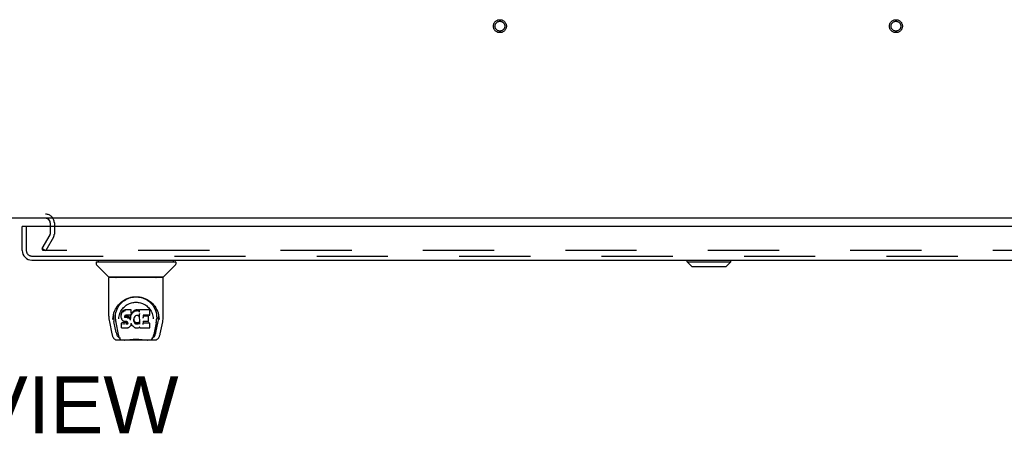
# Model space of a CAD drawing. Header units: inches. Extents: x 0 to 327, y 0 to 212.
# Tile 28 of 35: x 106 to 131, y 162 to 173. Entities that reach past the tile are written whole.
import ezdxf

# ---------------------------------------------------------------- set-up
doc = ezdxf.new("R2010")
doc.units = ezdxf.units.IN
doc.header["$LTSCALE"] = 17.980769
doc.header["$MEASUREMENT"] = 0
doc.linetypes.add('HIDDEN', pattern=[0.2, 0.1, -0.1])
doc.layers.get('0').update_dxf_attribs({"linetype": 'CONTINUOUS'})
for name, color, linetype in [('DEFAULT_2', 8, 'HIDDEN'), ('DIMENSIONS', 7, 'CONTINUOUS'), ('RIGHTHAND_DOOR_ASSEMBLY', 7, 'CONTINUOUS')]:
    doc.layers.add(name, color=color, linetype=linetype)
doc.styles.get("Standard").update_dxf_attribs({"font": 'arial.ttf'})

msp = doc.modelspace()

# ---------------------------------------------------------------- linework, layer by layer
at = {"color": 3, "linetype": 'Continuous'}
for p, q in [((141.061, 167.929), (69.165, 167.929)), ((106.759, 167.787), (106.759, 167.725))]:
    msp.add_line(p, q, dxfattribs=at)
at = {"color": 7, "linetype": 'Continuous'}
msp.add_arc((106.644, 167.814), 0.115, 64.792, 90, dxfattribs=at)
at = {"color": 3, "linetype": 'Continuous'}
msp.add_arc((106.644, 167.814), 0.115, 0, 64.792, dxfattribs=at)
at = {"layer": 'DEFAULT_2', "color": 8, "linetype": 'HIDDEN'}
for p, q in [((103.582, 168.033), (106.644, 168.033)), ((106.759, 167.814), (106.759, 167.787)), ((106.863, 167.814), (106.863, 167.525)), ((106.759, 167.725), (106.759, 167.525)), ((106.559, 167.169), (106.755, 167.508)), ((106.845, 167.456), (106.649, 167.117)), ((106.559, 167.169), (106.649, 167.117)), ((106.567, 167.13), (106.567, 167.182)), ((139.546, 167.117), (106.582, 167.117))]:
    msp.add_line(p, q, dxfattribs=at)
for points in [[(106.569, 167.135), (106.568, 167.134), (106.568, 167.132), (106.567, 167.131), (106.567, 167.13)], [(106.567, 167.13), (106.567, 167.129), (106.567, 167.127), (106.568, 167.126), (106.569, 167.124), (106.569, 167.123), (106.571, 167.121), (106.572, 167.12), (106.573, 167.119), (106.575, 167.118)], [(106.582, 167.117), (106.58, 167.117), (106.578, 167.117), (106.577, 167.118), (106.575, 167.118)]]:
    msp.add_lwpolyline(points, dxfattribs=at)
for centre, radius in [((118.113, 172.783), 0.164), ((118.113, 172.783), 0.124), ((128.113, 172.783), 0.164), ((128.113, 172.783), 0.124)]:
    msp.add_circle(centre, radius, dxfattribs=at)
for centre, radius, start, end in [((106.644, 167.814), 0.219, 0, 90), ((106.726, 167.525), 0.033, 330, 360), ((106.726, 167.525), 0.137, 330, 360)]:
    msp.add_arc(centre, radius, start, end, dxfattribs=at)
at = {"layer": 'RIGHTHAND_DOOR_ASSEMBLY', "color": 7, "linetype": 'Continuous'}
for p, q in [((106.113, 167.725), (106.051, 167.725)), ((107.922, 166.824), (107.922, 166.769)), ((107.93, 166.832), (109.922, 166.832)), ((107.981, 166.832), (107.981, 166.871)), ((109.871, 166.832), (109.871, 166.871)), ((109.93, 166.824), (109.93, 166.769)), ((122.843, 166.832), (122.843, 166.871)), ((122.843, 166.832), (123.946, 166.832)), ((122.961, 166.714), (122.843, 166.832)), ((122.844, 166.832), (122.844, 166.871)), ((122.962, 166.714), (122.844, 166.832)), ((123.828, 166.714), (123.946, 166.832)), ((123.946, 166.832), (123.946, 166.871)), ((108.228, 166.447), (107.933, 166.742)), ((109.623, 166.447), (109.918, 166.742)), ((122.961, 166.714), (123.828, 166.714)), ((108.237, 165.459), (108.237, 166.422)), ((109.607, 166.43), (108.245, 166.43)), ((109.602, 166.438), (108.249, 166.438)), ((108.309, 166.434), (108.308, 166.433)), ((108.311, 166.438), (108.309, 166.434)), ((109.543, 166.434), (109.541, 166.438)), ((109.544, 166.433), (109.543, 166.434)), ((109.615, 165.459), (109.615, 166.422)), ((108.493, 165.714), (108.518, 165.748)), ((108.58, 165.583), (108.565, 165.561)), ((108.59, 165.592), (108.58, 165.583)), ((108.58, 165.547), (108.58, 165.583)), ((108.601, 165.6), (108.59, 165.592)), ((108.59, 165.556), (108.59, 165.592)), ((108.624, 165.611), (108.601, 165.6)), ((108.601, 165.564), (108.601, 165.6)), ((108.65, 165.619), (108.624, 165.611)), ((108.624, 165.574), (108.624, 165.611)), ((108.803, 165.619), (108.65, 165.619)), ((108.65, 165.582), (108.65, 165.619)), ((108.65, 165.582), (108.65, 165.581)), ((108.802, 165.584), (108.803, 165.619)), ((108.804, 165.564), (108.803, 165.619)), ((108.862, 165.586), (108.844, 165.569)), ((108.881, 165.6), (108.862, 165.586)), ((108.862, 165.549), (108.862, 165.586)), ((108.904, 165.61), (108.881, 165.6)), ((108.881, 165.563), (108.881, 165.6)), ((108.927, 165.615), (108.904, 165.61)), ((108.904, 165.573), (108.904, 165.61)), ((108.951, 165.618), (108.927, 165.615)), ((108.927, 165.578), (108.927, 165.615)), ((108.928, 165.577), (108.927, 165.578)), ((108.951, 165.618), (108.975, 165.617)), ((108.951, 165.581), (108.951, 165.618)), ((108.951, 165.579), (108.951, 165.581)), ((108.988, 165.615), (108.975, 165.617)), ((108.975, 165.58), (108.975, 165.617)), ((108.975, 165.579), (108.975, 165.58)), ((109.001, 165.611), (108.988, 165.615)), ((108.988, 165.578), (108.988, 165.615)), ((109, 165.574), (109.001, 165.611)), ((109.013, 165.603), (109.001, 165.611)), ((109.261, 165.617), (109.012, 165.617)), ((109.013, 165.568), (109.012, 165.617)), ((109.275, 165.492), (109.277, 165.601)), ((109.277, 165.631), (109.294, 165.606)), ((108.344, 165.374), (108.348, 165.432)), ((108.344, 165.375), (108.344, 165.374)), ((108.348, 165.432), (108.356, 165.486)), ((108.358, 165.492), (108.357, 165.437)), ((108.405, 165.385), (108.407, 165.359)), ((108.49, 165.388), (108.49, 165.388)), ((108.55, 165.511), (108.549, 165.486)), ((108.549, 165.452), (108.549, 165.486)), ((108.551, 165.427), (108.549, 165.452)), ((108.549, 165.452), (108.549, 165.452)), ((108.555, 165.536), (108.55, 165.511)), ((108.551, 165.477), (108.55, 165.511)), ((108.555, 165.403), (108.551, 165.427)), ((108.551, 165.427), (108.551, 165.427)), ((108.565, 165.561), (108.555, 165.536)), ((108.556, 165.502), (108.555, 165.536)), ((108.555, 165.403), (108.555, 165.402)), ((108.564, 165.379), (108.555, 165.402)), ((108.564, 165.379), (108.565, 165.379)), ((108.566, 165.526), (108.565, 165.561)), ((108.578, 165.358), (108.565, 165.379)), ((108.596, 165.339), (108.578, 165.358)), ((108.578, 165.358), (108.578, 165.358)), ((108.617, 165.326), (108.596, 165.339)), ((108.596, 165.339), (108.596, 165.339)), ((108.63, 165.321), (108.617, 165.326)), ((108.617, 165.326), (108.617, 165.326)), ((108.639, 165.455), (108.638, 165.44)), ((108.641, 165.468), (108.639, 165.454)), ((108.639, 165.434), (108.639, 165.453)), ((108.64, 165.429), (108.641, 165.464)), ((108.643, 165.471), (108.641, 165.468)), ((108.643, 165.46), (108.641, 165.464)), ((108.646, 165.474), (108.643, 165.471)), ((108.647, 165.458), (108.643, 165.46)), ((108.643, 165.425), (108.643, 165.46)), ((108.657, 165.477), (108.646, 165.473)), ((108.659, 165.455), (108.647, 165.458)), ((108.647, 165.421), (108.647, 165.458)), ((108.671, 165.478), (108.657, 165.477)), ((108.658, 165.416), (108.659, 165.418)), ((108.682, 165.455), (108.659, 165.455)), ((108.659, 165.418), (108.659, 165.455)), ((108.671, 165.479), (108.671, 165.478)), ((108.784, 165.478), (108.671, 165.478)), ((108.707, 165.454), (108.682, 165.455)), ((108.682, 165.418), (108.682, 165.455)), ((108.682, 165.417), (108.682, 165.418)), ((108.706, 165.416), (108.707, 165.417)), ((108.732, 165.448), (108.707, 165.454)), ((108.707, 165.417), (108.707, 165.454)), ((108.744, 165.443), (108.732, 165.448)), ((108.732, 165.412), (108.732, 165.448)), ((108.755, 165.435), (108.744, 165.443)), ((108.744, 165.406), (108.744, 165.443)), ((108.774, 165.417), (108.755, 165.435)), ((108.755, 165.399), (108.755, 165.435)), ((108.773, 165.381), (108.774, 165.417)), ((108.783, 165.402), (108.774, 165.417)), ((108.786, 165.444), (108.783, 165.402)), ((108.783, 165.366), (108.783, 165.402)), ((108.796, 165.479), (108.784, 165.478)), ((108.784, 165.478), (108.784, 165.479)), ((108.785, 165.359), (108.784, 165.36)), ((108.79, 165.467), (108.786, 165.444)), ((108.787, 165.41), (108.786, 165.444)), ((108.793, 165.479), (108.79, 165.467)), ((108.791, 165.432), (108.79, 165.467)), ((108.8, 165.491), (108.796, 165.479)), ((108.797, 165.455), (108.796, 165.481)), ((108.802, 165.506), (108.8, 165.491)), ((108.8, 165.491), (108.8, 165.491)), ((108.805, 165.511), (108.801, 165.503)), ((108.803, 165.53), (108.802, 165.506)), ((108.802, 165.506), (108.802, 165.506)), ((108.803, 165.53), (108.804, 165.564)), ((108.816, 165.532), (108.805, 165.511)), ((108.805, 165.476), (108.805, 165.511)), ((108.829, 165.551), (108.816, 165.532)), ((108.816, 165.497), (108.816, 165.532)), ((108.844, 165.569), (108.829, 165.551)), ((108.83, 165.516), (108.829, 165.551)), ((108.845, 165.533), (108.844, 165.569)), ((108.868, 165.38), (108.867, 165.353)), ((108.872, 165.405), (108.868, 165.38)), ((108.868, 165.341), (108.869, 165.376)), ((108.869, 165.376), (108.869, 165.38)), ((108.872, 165.364), (108.869, 165.376)), ((108.871, 165.329), (108.872, 165.364)), ((108.876, 165.417), (108.872, 165.405)), ((108.881, 165.34), (108.872, 165.364)), ((108.881, 165.427), (108.876, 165.416)), ((108.88, 165.304), (108.881, 165.34)), ((108.895, 165.449), (108.881, 165.427)), ((108.893, 165.317), (108.881, 165.34)), ((108.902, 165.458), (108.895, 165.449)), ((108.911, 165.464), (108.902, 165.458)), ((108.935, 165.474), (108.911, 165.464)), ((108.946, 165.477), (108.935, 165.474)), ((108.957, 165.477), (108.946, 165.477)), ((108.968, 165.474), (108.957, 165.477)), ((108.98, 165.469), (108.968, 165.474)), ((109.014, 165.517), (108.998, 165.477)), ((109.015, 165.518), (109.014, 165.518)), ((109.014, 165.518), (109.014, 165.517)), ((109.019, 165.264), (109.014, 165.517)), ((109.016, 165.524), (109.015, 165.522)), ((109.015, 165.522), (109.015, 165.521)), ((109.015, 165.521), (109.015, 165.52)), ((109.015, 165.52), (109.015, 165.519)), ((109.015, 165.519), (109.015, 165.519)), ((109.015, 165.519), (109.015, 165.518)), ((109.015, 165.518), (109.015, 165.518)), ((109.016, 165.525), (109.016, 165.524)), ((109.261, 165.478), (109.103, 165.478)), ((109.104, 165.478), (109.103, 165.42)), ((109.23, 165.454), (109.103, 165.454)), ((109.242, 165.333), (109.243, 165.441)), ((109.359, 165.419), (109.361, 165.388)), ((109.361, 165.388), (109.361, 165.388)), ((109.482, 165.537), (109.495, 165.486)), ((109.494, 165.492), (109.494, 165.437)), ((109.507, 165.374), (109.507, 165.375)), ((108.252, 165.315), (108.317, 165.01)), ((108.425, 165.042), (108.369, 165.319)), ((108.415, 165.294), (108.477, 164.991)), ((108.563, 165.286), (108.555, 165.278)), ((108.557, 165.165), (108.555, 165.278)), ((108.564, 165.158), (108.557, 165.164)), ((108.625, 165.286), (108.563, 165.286)), ((108.563, 165.25), (108.563, 165.286)), ((108.564, 165.158), (108.564, 165.157)), ((108.71, 165.157), (108.564, 165.157)), ((108.685, 165.287), (108.625, 165.286)), ((108.625, 165.25), (108.625, 165.286)), ((108.625, 165.25), (108.625, 165.248)), ((108.643, 165.319), (108.63, 165.321)), ((108.69, 165.318), (108.643, 165.319)), ((108.699, 165.288), (108.685, 165.287)), ((108.685, 165.25), (108.685, 165.287)), ((108.685, 165.25), (108.685, 165.249)), ((108.69, 165.318), (108.691, 165.319)), ((108.697, 165.318), (108.69, 165.318)), ((108.702, 165.316), (108.697, 165.318)), ((108.703, 165.29), (108.699, 165.288)), ((108.699, 165.251), (108.699, 165.288)), ((108.707, 165.313), (108.702, 165.316)), ((108.708, 165.295), (108.703, 165.29)), ((108.704, 165.254), (108.703, 165.29)), ((108.711, 165.308), (108.707, 165.313)), ((108.714, 165.302), (108.708, 165.295)), ((108.708, 165.259), (108.708, 165.295)), ((108.723, 165.159), (108.71, 165.157)), ((108.71, 165.157), (108.71, 165.158)), ((108.717, 165.296), (108.711, 165.308)), ((108.717, 165.271), (108.716, 165.296)), ((108.719, 165.282), (108.717, 165.296)), ((108.719, 165.276), (108.718, 165.286)), ((108.735, 165.163), (108.723, 165.159)), ((108.755, 165.178), (108.735, 165.163)), ((108.735, 165.163), (108.735, 165.163)), ((108.756, 165.178), (108.755, 165.178)), ((108.773, 165.195), (108.756, 165.178)), ((108.781, 165.205), (108.773, 165.195)), ((108.773, 165.195), (108.773, 165.195)), ((108.786, 165.216), (108.781, 165.205)), ((108.781, 165.205), (108.781, 165.205)), ((108.795, 165.239), (108.786, 165.216)), ((108.786, 165.216), (108.786, 165.216)), ((108.796, 165.239), (108.795, 165.239)), ((108.802, 165.263), (108.796, 165.239)), ((108.802, 165.274), (108.802, 165.275)), ((108.802, 165.273), (108.802, 165.274)), ((108.802, 165.274), (108.802, 165.274)), ((108.803, 165.272), (108.802, 165.273)), ((108.802, 165.273), (108.802, 165.273)), ((108.803, 165.271), (108.802, 165.263)), ((108.802, 165.263), (108.802, 165.263)), ((108.823, 165.235), (108.803, 165.271)), ((108.836, 165.216), (108.823, 165.235)), ((108.823, 165.235), (108.823, 165.235)), ((108.851, 165.2), (108.836, 165.216)), ((108.836, 165.216), (108.836, 165.216)), ((108.851, 165.2), (108.852, 165.2)), ((108.869, 165.185), (108.852, 165.2)), ((108.869, 165.185), (108.869, 165.184)), ((108.887, 165.171), (108.869, 165.184)), ((108.897, 165.165), (108.887, 165.171)), ((108.887, 165.171), (108.887, 165.171)), ((108.901, 165.308), (108.893, 165.317)), ((108.893, 165.282), (108.893, 165.317)), ((108.908, 165.162), (108.897, 165.165)), ((108.897, 165.165), (108.897, 165.165)), ((108.911, 165.3), (108.901, 165.308)), ((108.901, 165.272), (108.901, 165.308)), ((108.93, 165.156), (108.908, 165.162)), ((108.91, 165.263), (108.911, 165.3)), ((108.921, 165.293), (108.911, 165.3)), ((108.932, 165.288), (108.921, 165.293)), ((108.921, 165.256), (108.921, 165.293)), ((108.953, 165.153), (108.93, 165.156)), ((108.944, 165.286), (108.932, 165.288)), ((108.932, 165.252), (108.932, 165.288)), ((108.944, 165.286), (108.957, 165.286)), ((108.944, 165.249), (108.944, 165.286)), ((108.944, 165.248), (108.944, 165.249)), ((108.976, 165.157), (108.953, 165.153)), ((108.953, 165.154), (108.953, 165.153)), ((108.969, 165.287), (108.957, 165.286)), ((108.957, 165.249), (108.957, 165.286)), ((108.957, 165.247), (108.957, 165.249)), ((108.981, 165.291), (108.969, 165.287)), ((108.969, 165.251), (108.969, 165.287)), ((108.998, 165.163), (108.976, 165.157)), ((108.992, 165.297), (108.981, 165.291)), ((108.981, 165.255), (108.981, 165.291)), ((109.002, 165.304), (108.992, 165.297)), ((108.992, 165.26), (108.992, 165.297)), ((109.017, 165.175), (108.998, 165.163)), ((108.998, 165.163), (108.998, 165.163)), ((109.003, 165.267), (109.002, 165.304)), ((109.023, 165.175), (109.017, 165.175)), ((109.021, 165.256), (109.02, 165.257)), ((109.022, 165.166), (109.022, 165.175)), ((109.262, 165.157), (109.031, 165.157)), ((109.102, 165.322), (109.101, 165.248)), ((109.23, 165.322), (109.102, 165.322)), ((109.262, 165.283), (109.102, 165.283)), ((109.27, 165.166), (109.272, 165.272)), ((109.435, 165.291), (109.374, 164.991)), ((109.426, 165.042), (109.483, 165.319)), ((109.534, 165.01), (109.6, 165.315)), ((108.441, 164.855), (108.655, 164.855)), ((108.484, 164.934), (108.491, 164.934)), ((108.491, 164.934), (108.494, 164.926)), ((108.495, 164.922), (108.494, 164.926)), ((109.219, 164.848), (108.632, 164.848)), ((109.196, 164.855), (109.41, 164.855)), ((109.356, 164.922), (109.358, 164.926)), ((109.358, 164.926), (109.36, 164.934)), ((109.36, 164.934), (109.367, 164.934))]:
    msp.add_line(p, q, dxfattribs=at)
at = {"layer": 'RIGHTHAND_DOOR_ASSEMBLY', "color": 3, "linetype": 'Continuous'}
for p, q in [((106.051, 167.118), (106.051, 167.725)), ((140.676, 167.725), (106.113, 167.725)), ((106.297, 166.871), (140.492, 166.871))]:
    msp.add_line(p, q, dxfattribs=at)
at = {"layer": 'RIGHTHAND_DOOR_ASSEMBLY', "color": 8, "linetype": 'HIDDEN'}
for p, q in [((106.155, 167.725), (106.155, 167.118)), ((106.297, 166.975), (140.492, 166.975))]:
    msp.add_line(p, q, dxfattribs=at)
at = {"layer": 'RIGHTHAND_DOOR_ASSEMBLY', "color": 7, "linetype": 'Continuous'}
for points in [[(108.308, 166.433), (108.307, 166.432), (108.307, 166.431), (108.306, 166.431), (108.306, 166.43), (108.307, 166.43)], [(109.545, 166.43), (109.545, 166.43), (109.545, 166.431), (109.545, 166.431), (109.544, 166.432), (109.544, 166.433)], [(108.356, 165.486), (108.369, 165.537), (108.386, 165.585), (108.406, 165.63), (108.429, 165.671), (108.455, 165.709), (108.483, 165.745), (108.514, 165.778), (108.547, 165.809), (108.583, 165.838), (108.622, 165.864), (108.663, 165.887), (108.705, 165.906), (108.749, 165.922), (108.793, 165.934), (108.838, 165.943), (108.882, 165.948), (108.926, 165.949), (108.97, 165.948), (109.014, 165.943), (109.059, 165.934), (109.103, 165.922), (109.146, 165.906), (109.189, 165.886), (109.23, 165.864), (109.268, 165.838), (109.304, 165.809), (109.338, 165.778), (109.368, 165.745), (109.397, 165.709), (109.422, 165.671), (109.445, 165.629), (109.465, 165.585), (109.482, 165.537)], [(108.574, 165.807), (108.603, 165.832), (108.634, 165.854), (108.665, 165.874)], [(108.665, 165.874), (108.697, 165.891), (108.729, 165.905), (108.762, 165.917)], [(108.762, 165.917), (108.794, 165.927), (108.827, 165.934), (108.859, 165.939), (108.892, 165.942), (108.925, 165.943), (108.957, 165.942), (108.99, 165.939), (109.022, 165.934), (109.055, 165.927)], [(109.055, 165.927), (109.087, 165.918), (109.119, 165.906), (109.151, 165.892)], [(109.151, 165.892), (109.183, 165.876), (109.214, 165.857), (109.245, 165.835), (109.274, 165.81), (109.303, 165.782), (109.33, 165.751), (109.356, 165.717), (109.379, 165.68), (109.4, 165.639), (109.418, 165.596), (109.431, 165.551), (109.441, 165.505), (109.446, 165.457)], [(108.405, 165.385), (108.404, 165.409), (108.405, 165.455), (108.41, 165.502), (108.419, 165.548), (108.433, 165.593), (108.45, 165.636), (108.47, 165.676), (108.493, 165.714)], [(108.518, 165.748), (108.545, 165.779), (108.574, 165.807)], [(108.528, 165.552), (108.542, 165.58), (108.558, 165.606)], [(108.558, 165.606), (108.574, 165.631), (108.593, 165.654), (108.612, 165.676), (108.633, 165.696), (108.656, 165.715), (108.68, 165.732), (108.705, 165.749), (108.731, 165.763), (108.758, 165.775), (108.786, 165.785), (108.814, 165.794), (108.842, 165.8), (108.87, 165.805), (108.898, 165.808), (108.926, 165.809), (108.953, 165.808), (108.981, 165.805), (109.009, 165.801), (109.037, 165.794), (109.065, 165.786), (109.093, 165.775), (109.12, 165.763), (109.147, 165.749), (109.172, 165.733), (109.195, 165.715), (109.218, 165.696), (109.239, 165.676), (109.259, 165.654), (109.277, 165.631)], [(108.624, 165.574), (108.624, 165.574), (108.624, 165.574), (108.624, 165.573), (108.625, 165.573), (108.625, 165.573), (108.625, 165.573)], [(108.801, 165.582), (108.801, 165.582), (108.801, 165.582), (108.801, 165.581), (108.801, 165.581), (108.8, 165.581), (108.8, 165.581)], [(108.904, 165.572), (108.904, 165.572), (108.904, 165.572), (108.904, 165.572), (108.904, 165.573), (108.904, 165.573), (108.904, 165.573)], [(108.987, 165.577), (108.987, 165.577), (108.987, 165.577), (108.987, 165.578), (108.987, 165.578), (108.987, 165.578), (108.988, 165.578)], [(108.999, 165.573), (109, 165.573), (109, 165.573), (109, 165.573), (109, 165.574), (109, 165.574), (109, 165.574)], [(109.015, 165.579), (109.015, 165.579), (109.014, 165.579), (109.014, 165.579), (109.014, 165.58), (109.014, 165.58), (109.014, 165.58)], [(109.294, 165.606), (109.309, 165.58), (109.323, 165.552)], [(108.237, 165.459), (108.238, 165.426), (108.241, 165.386), (108.246, 165.346), (108.252, 165.315)], [(108.357, 165.438), (108.358, 165.403), (108.362, 165.359), (108.369, 165.319)], [(108.407, 165.359), (108.409, 165.339), (108.412, 165.315), (108.415, 165.294)], [(108.49, 165.388), (108.492, 165.419), (108.498, 165.456)], [(108.498, 165.456), (108.506, 165.49), (108.516, 165.523), (108.528, 165.552)], [(108.549, 165.452), (108.549, 165.452), (108.55, 165.451), (108.55, 165.451), (108.55, 165.451), (108.551, 165.451), (108.551, 165.451)], [(108.551, 165.477), (108.551, 165.476), (108.551, 165.476), (108.552, 165.476), (108.552, 165.476), (108.552, 165.476), (108.553, 165.475)], [(108.551, 165.427), (108.551, 165.427), (108.551, 165.427), (108.551, 165.426), (108.552, 165.426), (108.552, 165.426), (108.553, 165.426)], [(108.555, 165.402), (108.555, 165.402), (108.556, 165.402), (108.556, 165.402), (108.557, 165.402), (108.557, 165.402)], [(108.556, 165.501), (108.556, 165.501), (108.556, 165.501), (108.557, 165.501), (108.557, 165.5), (108.557, 165.5), (108.558, 165.5)], [(108.565, 165.379), (108.565, 165.379), (108.565, 165.378), (108.566, 165.378), (108.566, 165.378)], [(108.566, 165.526), (108.566, 165.525), (108.566, 165.525), (108.566, 165.525), (108.567, 165.525), (108.567, 165.524), (108.567, 165.524)], [(108.578, 165.358), (108.579, 165.358), (108.579, 165.357), (108.579, 165.357), (108.58, 165.357), (108.58, 165.357)], [(108.58, 165.547), (108.58, 165.547), (108.581, 165.546), (108.581, 165.546), (108.581, 165.546), (108.581, 165.546), (108.582, 165.546)], [(108.59, 165.556), (108.59, 165.556), (108.59, 165.556), (108.591, 165.555), (108.591, 165.555), (108.591, 165.555), (108.591, 165.555)], [(108.596, 165.339), (108.596, 165.339), (108.597, 165.339), (108.597, 165.339), (108.597, 165.34)], [(108.601, 165.564), (108.601, 165.563), (108.601, 165.563), (108.601, 165.563), (108.602, 165.563), (108.602, 165.563), (108.602, 165.562)], [(108.617, 165.326), (108.618, 165.326), (108.618, 165.326), (108.618, 165.326)], [(108.636, 165.439), (108.637, 165.439), (108.637, 165.439), (108.638, 165.439), (108.638, 165.44), (108.638, 165.44), (108.638, 165.44)], [(108.637, 165.453), (108.638, 165.453), (108.638, 165.454), (108.639, 165.454), (108.639, 165.454), (108.639, 165.454), (108.639, 165.454)], [(108.637, 165.433), (108.637, 165.433), (108.638, 165.433), (108.638, 165.433), (108.638, 165.433), (108.639, 165.434), (108.639, 165.434)], [(108.638, 165.427), (108.639, 165.428), (108.639, 165.428), (108.639, 165.428), (108.64, 165.428), (108.64, 165.428), (108.64, 165.429)], [(108.639, 165.467), (108.64, 165.467), (108.64, 165.467), (108.641, 165.467), (108.641, 165.467), (108.641, 165.468)], [(108.641, 165.471), (108.642, 165.471), (108.642, 165.471), (108.643, 165.471), (108.643, 165.471)], [(108.642, 165.423), (108.642, 165.423), (108.642, 165.423), (108.642, 165.424), (108.643, 165.424), (108.643, 165.424), (108.643, 165.424)], [(108.645, 165.474), (108.645, 165.474), (108.645, 165.473), (108.646, 165.473), (108.646, 165.473)], [(108.646, 165.42), (108.646, 165.42), (108.646, 165.42), (108.646, 165.42), (108.647, 165.421), (108.647, 165.421), (108.647, 165.421)], [(108.657, 165.478), (108.657, 165.477), (108.657, 165.477), (108.657, 165.477)], [(108.731, 165.41), (108.731, 165.411), (108.731, 165.411), (108.731, 165.411), (108.731, 165.411), (108.732, 165.411), (108.732, 165.412)], [(108.743, 165.405), (108.743, 165.405), (108.743, 165.405), (108.744, 165.406), (108.744, 165.406), (108.744, 165.406), (108.744, 165.406)], [(108.754, 165.397), (108.754, 165.397), (108.754, 165.398), (108.754, 165.398), (108.755, 165.398), (108.755, 165.398), (108.755, 165.399)], [(108.772, 165.379), (108.772, 165.38), (108.772, 165.38), (108.772, 165.38), (108.773, 165.38), (108.773, 165.38), (108.773, 165.381)], [(108.784, 165.36), (108.784, 165.362), (108.784, 165.363), (108.783, 165.364), (108.783, 165.365)], [(108.789, 165.408), (108.788, 165.408), (108.788, 165.409), (108.788, 165.409), (108.787, 165.409), (108.787, 165.409), (108.787, 165.41)], [(108.793, 165.431), (108.792, 165.431), (108.792, 165.431), (108.792, 165.431), (108.791, 165.432), (108.791, 165.432), (108.791, 165.432)], [(108.796, 165.479), (108.795, 165.479), (108.795, 165.479), (108.795, 165.479), (108.794, 165.48)], [(108.796, 165.479), (108.796, 165.479), (108.796, 165.479), (108.796, 165.479)], [(108.799, 165.453), (108.798, 165.453), (108.798, 165.453), (108.798, 165.454), (108.797, 165.454), (108.797, 165.454), (108.797, 165.455)], [(108.8, 165.491), (108.8, 165.491), (108.8, 165.491), (108.799, 165.491), (108.799, 165.49), (108.798, 165.49)], [(108.802, 165.506), (108.802, 165.505), (108.802, 165.505), (108.801, 165.505), (108.801, 165.505), (108.8, 165.504), (108.8, 165.504)], [(108.803, 165.53), (108.803, 165.53), (108.803, 165.529), (108.803, 165.529), (108.802, 165.529), (108.802, 165.529), (108.801, 165.529)], [(108.807, 165.475), (108.807, 165.475), (108.806, 165.475), (108.806, 165.475), (108.806, 165.475), (108.806, 165.476), (108.805, 165.476)], [(108.818, 165.495), (108.818, 165.495), (108.817, 165.495), (108.817, 165.496), (108.817, 165.496), (108.817, 165.496), (108.816, 165.497)], [(108.831, 165.514), (108.831, 165.514), (108.831, 165.515), (108.83, 165.515), (108.83, 165.515), (108.83, 165.515), (108.83, 165.516)], [(108.846, 165.532), (108.846, 165.532), (108.846, 165.532), (108.845, 165.532), (108.845, 165.533), (108.845, 165.533), (108.845, 165.533)], [(108.863, 165.548), (108.863, 165.548), (108.863, 165.548), (108.862, 165.549), (108.862, 165.549), (108.862, 165.549), (108.862, 165.549)], [(108.867, 165.353), (108.867, 165.353), (108.867, 165.353), (108.867, 165.352), (108.866, 165.352), (108.866, 165.352), (108.865, 165.352)], [(108.868, 165.341), (108.868, 165.34), (108.868, 165.34), (108.868, 165.34), (108.867, 165.34), (108.867, 165.34), (108.866, 165.34)], [(108.868, 165.379), (108.868, 165.379), (108.868, 165.379), (108.868, 165.379), (108.868, 165.378), (108.867, 165.378), (108.867, 165.378)], [(108.871, 165.329), (108.871, 165.328), (108.871, 165.328), (108.87, 165.328), (108.87, 165.328), (108.87, 165.327), (108.869, 165.327)], [(108.872, 165.405), (108.872, 165.405), (108.872, 165.405), (108.871, 165.404), (108.871, 165.404), (108.87, 165.404)], [(108.876, 165.416), (108.876, 165.416), (108.875, 165.416), (108.875, 165.416), (108.874, 165.416), (108.874, 165.416)], [(108.881, 165.427), (108.881, 165.427), (108.88, 165.427), (108.88, 165.427), (108.879, 165.427)], [(108.882, 165.562), (108.882, 165.562), (108.882, 165.562), (108.882, 165.563), (108.882, 165.563), (108.882, 165.563), (108.881, 165.563)], [(108.895, 165.449), (108.895, 165.449), (108.895, 165.449), (108.894, 165.449), (108.894, 165.449), (108.893, 165.449)], [(108.902, 165.458), (108.902, 165.458), (108.902, 165.458), (108.901, 165.458), (108.901, 165.458)], [(108.911, 165.464), (108.911, 165.464), (108.911, 165.464), (108.91, 165.465)], [(108.935, 165.474), (108.935, 165.474), (108.934, 165.474), (108.934, 165.474)], [(108.946, 165.477), (108.946, 165.477), (108.945, 165.477), (108.945, 165.477)], [(108.957, 165.477), (108.957, 165.477), (108.957, 165.477), (108.957, 165.477)], [(108.968, 165.474), (108.968, 165.474), (108.968, 165.474), (108.969, 165.474)], [(108.98, 165.469), (108.98, 165.469), (108.982, 165.469), (108.984, 165.468), (108.986, 165.468), (108.988, 165.469), (108.991, 165.469), (108.992, 165.47), (108.994, 165.472), (108.996, 165.473), (108.997, 165.475), (108.998, 165.477), (108.998, 165.477)], [(108.981, 165.47), (108.98, 165.47), (108.98, 165.469), (108.98, 165.469)], [(109.015, 165.562), (109.015, 165.563), (109.015, 165.563), (109.014, 165.564), (109.014, 165.565), (109.014, 165.565), (109.014, 165.566)], [(109.014, 165.517), (109.014, 165.517), (109.014, 165.517)], [(109.014, 165.517), (109.014, 165.517), (109.014, 165.517), (109.014, 165.517)], [(109.101, 165.416), (109.101, 165.416), (109.101, 165.417), (109.102, 165.417), (109.102, 165.417), (109.102, 165.417), (109.102, 165.418)], [(109.102, 165.479), (109.102, 165.478), (109.102, 165.478), (109.103, 165.478), (109.103, 165.478), (109.103, 165.478), (109.103, 165.478)], [(109.23, 165.322), (109.232, 165.322), (109.233, 165.323), (109.235, 165.323), (109.237, 165.324), (109.238, 165.325), (109.239, 165.327), (109.24, 165.328), (109.241, 165.33), (109.241, 165.332), (109.242, 165.333)], [(109.261, 165.478), (109.262, 165.478), (109.265, 165.478), (109.267, 165.479), (109.269, 165.48), (109.271, 165.482), (109.272, 165.483), (109.274, 165.485), (109.275, 165.488), (109.275, 165.49), (109.275, 165.492)], [(109.323, 165.552), (109.335, 165.523), (109.345, 165.49), (109.354, 165.456), (109.359, 165.419)], [(109.435, 165.292), (109.436, 165.295), (109.437, 165.298), (109.437, 165.3), (109.438, 165.303), (109.438, 165.306), (109.439, 165.309), (109.439, 165.312), (109.44, 165.315), (109.44, 165.318), (109.441, 165.322), (109.441, 165.325), (109.442, 165.328), (109.442, 165.332), (109.442, 165.335), (109.443, 165.339), (109.443, 165.343), (109.444, 165.346), (109.444, 165.35), (109.444, 165.354), (109.445, 165.358), (109.446, 165.385)], [(109.446, 165.457), (109.448, 165.41), (109.446, 165.385)], [(109.483, 165.319), (109.489, 165.359), (109.493, 165.403), (109.494, 165.438)], [(109.495, 165.486), (109.504, 165.432), (109.507, 165.374)], [(109.6, 165.315), (109.605, 165.345), (109.611, 165.385), (109.614, 165.425), (109.615, 165.459)], [(108.556, 165.242), (108.556, 165.242), (108.556, 165.242), (108.557, 165.242), (108.557, 165.241), (108.557, 165.241), (108.558, 165.241)], [(108.557, 165.165), (108.557, 165.165), (108.557, 165.164)], [(108.557, 165.164), (108.557, 165.164), (108.558, 165.164), (108.558, 165.164), (108.559, 165.164)], [(108.563, 165.249), (108.563, 165.249), (108.563, 165.249), (108.564, 165.248), (108.564, 165.248), (108.564, 165.248), (108.564, 165.248)], [(108.564, 165.157), (108.564, 165.158), (108.564, 165.158), (108.565, 165.158), (108.565, 165.158), (108.565, 165.158), (108.565, 165.158)], [(108.63, 165.321), (108.63, 165.321), (108.63, 165.321), (108.63, 165.322)], [(108.643, 165.319), (108.643, 165.319), (108.643, 165.319), (108.643, 165.319)], [(108.697, 165.318), (108.697, 165.318), (108.697, 165.318), (108.697, 165.318)], [(108.699, 165.251), (108.699, 165.251), (108.699, 165.251), (108.699, 165.25), (108.7, 165.25), (108.7, 165.25), (108.7, 165.25)], [(108.702, 165.316), (108.702, 165.316), (108.703, 165.316), (108.703, 165.316)], [(108.704, 165.254), (108.704, 165.254), (108.704, 165.253), (108.704, 165.253), (108.705, 165.253), (108.705, 165.253), (108.705, 165.253)], [(108.707, 165.313), (108.707, 165.312), (108.707, 165.312), (108.708, 165.312), (108.708, 165.313)], [(108.708, 165.259), (108.709, 165.258), (108.709, 165.258), (108.709, 165.258), (108.709, 165.258), (108.71, 165.258), (108.71, 165.257)], [(108.711, 165.308), (108.711, 165.308), (108.711, 165.308), (108.712, 165.307), (108.712, 165.308)], [(108.717, 165.296), (108.717, 165.296), (108.717, 165.295), (108.718, 165.295), (108.718, 165.295), (108.719, 165.295)], [(108.717, 165.27), (108.717, 165.27), (108.717, 165.27), (108.718, 165.269), (108.718, 165.269), (108.718, 165.269), (108.718, 165.269)], [(108.719, 165.282), (108.719, 165.282), (108.719, 165.282), (108.72, 165.282), (108.72, 165.281), (108.721, 165.281), (108.721, 165.281)], [(108.719, 165.276), (108.719, 165.276), (108.719, 165.275), (108.719, 165.275), (108.72, 165.275), (108.72, 165.275), (108.721, 165.275)], [(108.723, 165.159), (108.723, 165.159), (108.722, 165.159), (108.722, 165.16)], [(108.735, 165.163), (108.734, 165.163), (108.734, 165.164), (108.734, 165.164)], [(108.755, 165.178), (108.755, 165.177), (108.755, 165.177), (108.755, 165.177), (108.754, 165.178)], [(108.773, 165.195), (108.773, 165.195), (108.773, 165.195), (108.773, 165.194), (108.772, 165.195), (108.772, 165.195)], [(108.781, 165.205), (108.78, 165.205), (108.78, 165.205), (108.779, 165.205), (108.779, 165.205)], [(108.786, 165.216), (108.786, 165.216), (108.786, 165.216), (108.785, 165.216), (108.785, 165.216)], [(108.795, 165.239), (108.795, 165.239), (108.795, 165.239), (108.795, 165.238), (108.794, 165.238), (108.794, 165.238)], [(108.802, 165.263), (108.802, 165.263), (108.802, 165.263), (108.802, 165.262), (108.801, 165.262), (108.801, 165.262), (108.8, 165.262)], [(108.802, 165.275), (108.802, 165.276), (108.802, 165.276)], [(108.803, 165.271), (108.803, 165.271), (108.803, 165.272), (108.803, 165.272), (108.803, 165.272), (108.803, 165.272), (108.803, 165.272), (108.803, 165.272)], [(108.803, 165.271), (108.803, 165.271), (108.803, 165.271), (108.803, 165.271), (108.803, 165.271)], [(108.823, 165.235), (108.823, 165.235), (108.824, 165.235), (108.824, 165.235), (108.825, 165.235)], [(108.836, 165.216), (108.836, 165.216), (108.837, 165.216), (108.837, 165.216), (108.837, 165.216), (108.838, 165.216)], [(108.852, 165.2), (108.852, 165.199), (108.852, 165.199), (108.852, 165.199), (108.853, 165.2)], [(108.869, 165.184), (108.869, 165.184), (108.869, 165.184), (108.869, 165.184), (108.87, 165.185)], [(108.88, 165.304), (108.88, 165.304), (108.88, 165.304), (108.88, 165.303), (108.879, 165.303), (108.879, 165.303), (108.879, 165.303)], [(108.887, 165.171), (108.887, 165.171), (108.887, 165.171), (108.887, 165.171), (108.888, 165.171)], [(108.891, 165.28), (108.892, 165.28), (108.892, 165.281), (108.892, 165.281), (108.892, 165.281), (108.893, 165.281), (108.893, 165.282)], [(108.897, 165.165), (108.897, 165.165), (108.898, 165.165), (108.898, 165.166)], [(108.899, 165.271), (108.9, 165.271), (108.9, 165.271), (108.9, 165.271), (108.9, 165.271), (108.901, 165.272), (108.901, 165.272)], [(108.908, 165.162), (108.908, 165.162), (108.908, 165.162), (108.909, 165.162)], [(108.909, 165.262), (108.909, 165.262), (108.91, 165.262), (108.91, 165.263), (108.91, 165.263), (108.91, 165.263), (108.91, 165.263)], [(108.92, 165.255), (108.92, 165.255), (108.92, 165.255), (108.92, 165.255), (108.92, 165.256), (108.92, 165.256), (108.921, 165.256)], [(108.93, 165.156), (108.93, 165.156), (108.931, 165.156), (108.931, 165.156)], [(108.931, 165.25), (108.931, 165.25), (108.931, 165.251), (108.932, 165.251), (108.932, 165.251), (108.932, 165.251), (108.932, 165.252)], [(108.969, 165.249), (108.969, 165.249), (108.969, 165.25), (108.969, 165.25), (108.969, 165.25), (108.969, 165.25), (108.969, 165.251)], [(108.976, 165.157), (108.976, 165.157), (108.976, 165.157), (108.976, 165.157)], [(108.982, 165.253), (108.981, 165.253), (108.981, 165.254), (108.981, 165.254), (108.981, 165.254), (108.981, 165.254), (108.981, 165.255)], [(108.993, 165.259), (108.993, 165.259), (108.993, 165.259), (108.993, 165.259), (108.992, 165.26), (108.992, 165.26), (108.992, 165.26)], [(108.997, 165.164), (108.998, 165.164), (108.998, 165.163), (108.998, 165.163)], [(109.018, 165.301), (109.017, 165.302), (109.016, 165.303), (109.016, 165.303), (109.015, 165.304), (109.014, 165.304), (109.014, 165.305), (109.013, 165.305), (109.012, 165.305), (109.011, 165.306), (109.01, 165.306), (109.01, 165.306), (109.009, 165.306)], [(109.016, 165.175), (109.016, 165.175), (109.016, 165.175), (109.017, 165.175), (109.017, 165.175), (109.017, 165.175), (109.017, 165.175)], [(109.02, 165.257), (109.02, 165.26), (109.019, 165.261), (109.019, 165.263)], [(109.022, 165.166), (109.022, 165.164), (109.023, 165.162), (109.024, 165.161), (109.025, 165.159), (109.027, 165.158), (109.028, 165.158), (109.03, 165.158), (109.031, 165.157)], [(109.024, 165.175), (109.024, 165.175), (109.023, 165.175), (109.023, 165.175), (109.023, 165.175), (109.023, 165.175), (109.023, 165.175)], [(109.099, 165.245), (109.099, 165.245), (109.1, 165.245), (109.1, 165.245), (109.1, 165.245), (109.1, 165.246), (109.101, 165.246)], [(109.101, 165.323), (109.101, 165.323), (109.101, 165.322), (109.101, 165.322), (109.101, 165.322), (109.102, 165.322), (109.102, 165.322)], [(109.262, 165.157), (109.263, 165.158), (109.264, 165.158), (109.266, 165.159), (109.267, 165.159), (109.268, 165.161), (109.269, 165.162), (109.27, 165.164), (109.27, 165.166)], [(108.317, 165.01), (108.32, 164.997), (108.325, 164.978), (108.33, 164.962), (108.335, 164.947), (108.34, 164.933), (108.346, 164.921), (108.353, 164.909), (108.36, 164.899), (108.368, 164.889), (108.377, 164.88), (108.388, 164.872), (108.399, 164.866), (108.411, 164.86), (108.424, 164.857)], [(108.424, 164.857), (108.438, 164.856), (108.441, 164.855)], [(108.425, 165.042), (108.429, 165.025), (108.434, 165.007), (108.439, 164.99), (108.444, 164.976), (108.45, 164.963), (108.457, 164.952), (108.464, 164.944), (108.471, 164.938), (108.478, 164.935), (108.484, 164.934)], [(108.477, 164.991), (108.48, 164.981), (108.482, 164.968), (108.485, 164.956), (108.488, 164.945), (108.491, 164.934)], [(108.531, 164.904), (108.526, 164.903), (108.521, 164.904), (108.516, 164.905), (108.512, 164.906), (108.507, 164.909), (108.504, 164.911), (108.5, 164.914), (108.498, 164.918), (108.495, 164.922), (108.495, 164.922)], [(108.495, 164.922), (108.501, 164.911), (108.507, 164.899), (108.514, 164.889), (108.52, 164.881), (108.528, 164.873), (108.535, 164.867), (108.544, 164.862), (108.554, 164.858), (108.563, 164.856), (108.57, 164.855)], [(108.655, 164.855), (108.677, 164.856), (108.7, 164.857), (108.724, 164.86), (108.75, 164.862), (108.777, 164.865), (108.806, 164.868), (108.835, 164.87), (108.864, 164.872), (108.895, 164.873), (108.925, 164.873), (108.956, 164.873), (108.986, 164.872), (109.016, 164.87), (109.045, 164.868), (109.074, 164.865), (109.101, 164.862), (109.127, 164.86), (109.152, 164.857), (109.175, 164.856), (109.196, 164.855)], [(108.655, 164.855), (108.679, 164.856), (108.708, 164.858), (108.737, 164.86), (108.768, 164.863), (108.798, 164.866), (108.83, 164.868), (108.861, 164.87), (108.893, 164.871), (108.926, 164.872), (108.958, 164.871), (108.99, 164.87), (109.022, 164.868), (109.053, 164.866), (109.084, 164.863), (109.114, 164.86), (109.143, 164.858), (109.172, 164.856), (109.196, 164.855)], [(109.281, 164.855), (109.288, 164.856), (109.298, 164.858), (109.307, 164.862), (109.316, 164.867), (109.324, 164.874), (109.331, 164.881), (109.338, 164.89), (109.344, 164.9), (109.351, 164.911), (109.356, 164.922)], [(109.32, 164.904), (109.325, 164.903), (109.33, 164.904), (109.335, 164.905), (109.34, 164.906), (109.344, 164.909), (109.348, 164.911), (109.351, 164.914), (109.354, 164.918), (109.356, 164.922), (109.356, 164.922)], [(109.36, 164.934), (109.363, 164.945), (109.366, 164.957), (109.369, 164.969), (109.372, 164.981), (109.374, 164.991)], [(109.367, 164.934), (109.373, 164.935), (109.381, 164.938), (109.388, 164.944), (109.395, 164.952), (109.401, 164.963), (109.407, 164.976), (109.413, 164.991), (109.418, 165.007), (109.423, 165.025), (109.426, 165.042)], [(109.41, 164.855), (109.413, 164.855), (109.426, 164.857)], [(109.426, 164.857), (109.439, 164.86), (109.452, 164.865), (109.463, 164.872), (109.474, 164.88), (109.483, 164.889), (109.491, 164.898), (109.498, 164.909), (109.505, 164.92), (109.511, 164.933), (109.516, 164.946), (109.522, 164.961), (109.527, 164.978), (109.532, 164.997), (109.534, 165.01)]]:
    msp.add_lwpolyline(points, dxfattribs=at)
at = {"layer": 'RIGHTHAND_DOOR_ASSEMBLY', "color": 3, "linetype": 'Continuous'}
msp.add_arc((106.297, 167.118), 0.246, 180, 270, dxfattribs=at)
at = {"layer": 'RIGHTHAND_DOOR_ASSEMBLY', "color": 8, "linetype": 'HIDDEN'}
msp.add_arc((106.297, 167.118), 0.142, 180, 270, dxfattribs=at)
at = {"layer": 'RIGHTHAND_DOOR_ASSEMBLY', "color": 7, "linetype": 'Continuous'}
for centre, radius, start, end in [((107.93, 166.824), 0.00787, 90, 180), ((109.922, 166.824), 0.00787, 0, 90), ((107.961, 166.769), 0.0394, 180, 225), ((109.89, 166.769), 0.0394, 315, 360), ((108.249, 166.468), 0.0295, 225, 270), ((108.245, 166.422), 0.00787, 90, 180), ((108.419, 166.45), 0.0197, 270, 323.006), ((109.433, 166.45), 0.0197, 216.994, 270), ((109.602, 166.468), 0.0295, 270, 315), ((109.607, 166.422), 0.00787, 0, 90), ((108.632, 164.868), 0.0197, 220.2179, 270), ((109.219, 164.868), 0.0197, 270, 319.7821)]:
    msp.add_arc(centre, radius, start, end, dxfattribs=at)
for centre, major_axis, ratio, start_param, end_param in [((108.8, 165.584), (-0.00006, 0.00283), 0.69468, -2.388692, -1.626091), ((109.015, 165.582), (-0.00005, 0.00283), 0.694711, -4.711973, -3.921462), ((109.261, 165.601), (0, 0.0161), 0.999848, -1.588252, 0), ((108.56, 165.513), (0.004, 0.0113), 0.082603, -3.358849, -3.237788), ((108.571, 165.534), (0.00493, 0.00872), 0.139701, -3.375731, -3.231538), ((108.587, 165.555), (0.00667, 0.00805), 0.161626, -3.329134, -3.201937), ((108.636, 165.443), (-0.00245, 0.00904), 0.086305, -3.009796, -2.851612), ((108.637, 165.435), (-0.00334, 0.00617), 0.202659, -3.013778, -2.795609), ((108.638, 165.43), (-0.0051, 0.00558), 0.236803, -3.069215, -2.893885), ((108.641, 165.425), (0.00537, -0.00361), 0.301523, 0.056707, 0.196496), ((108.767, 165.389), (-0.00628, 0.00793), 0.164287, -3.076154, -2.942496), ((108.785, 165.363), (-0.00129, 0.00383), 0.306196, 0.760017, 1.08509), ((109.015, 165.566), (-0.00119, 0.00309), 0.517372, 0.955426, 1.594301), ((109.101, 165.42), (0.00005, 0.00283), 0.694711, -2.361723, -1.571213), ((109.23, 165.441), (0, 0.0133), 0.999848, -1.588252, 0), ((108.557, 165.245), (0.00133, 0.0034), 0.413699, -3.931587, -3.404362), ((108.566, 165.251), (0.00243, 0.00249), 0.565489, -3.661377, -3.398136), ((108.71, 165.259), (0.00623, 0.00529), 0.230667, 2.952001, 3.091843), ((108.721, 165.277), (0.00377, 0.00659), 0.191545, -3.454301, -3.256285), ((108.721, 165.284), (0.00243, 0.00802), 0.107328, -3.463611, -3.284363), ((108.886, 165.291), (-0.00646, 0.00915), 0.140046, -3.074302, -2.951316), ((109.009, 165.295), (0, 0.0108), 0.999848, 0, 0.641022), ((109.021, 165.261), (-0.00163, 0.00422), 0.284259, 0.65996, 1.068541), ((109.099, 165.248), (0.00005, 0.00283), 0.694711, -2.361723, -1.571213), ((109.262, 165.272), (0, 0.0104), 0.999848, -1.588252, 0)]:
    msp.add_ellipse(centre, major_axis=major_axis, ratio=ratio, start_param=start_param, end_param=end_param, dxfattribs=at)

# ---------------------------------------------------------------- texts
at = {"layer": 'DIMENSIONS', "color": 2, "linetype": 'Continuous', "insert": (105.075, 163.94), "char_height": 1.4423, "width": 9.82807, "attachment_point": 2, "line_spacing_factor": 0.9}
msp.add_mtext('TOP VIEW', dxfattribs=at)

doc.saveas('drawing.dxf')
